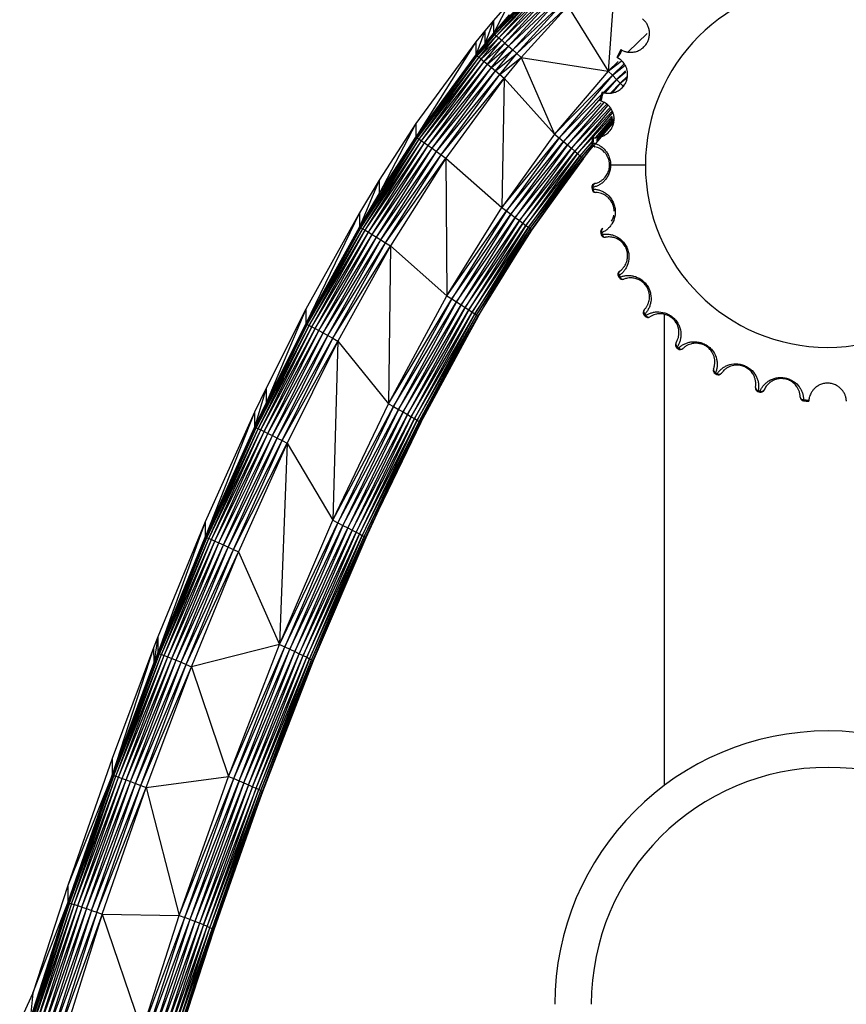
# Paper-space layout '_Derecha' of a CAD drawing. Header units: millimetres. Extents: x 0 to 133, y -13 to 1988.
# Tile 4 of 10: x 23 to 68, y 106 to 160. Entities that reach past the tile are written whole.
import ezdxf

# ---------------------------------------------------------------- set-up
doc = ezdxf.new("R2010")
doc.units = ezdxf.units.MM

psp = doc.layouts.new('_Derecha')

# ---------------------------------------------------------------- linework, layer by layer
at = {"color": 7, "linetype": 'Continuous', "lineweight": 25}
for p, q in [((55.357, 163.122), (54.935, 157.121)), ((51.322, 162.113), (48.657, 159.181)), ((48.657, 159.181), (51.374, 162.065)), ((48.712, 159.137), (51.374, 162.065)), ((48.712, 159.137), (51.458, 161.982)), ((48.803, 159.062), (51.458, 161.982)), ((48.803, 159.062), (51.573, 161.866)), ((48.928, 158.956), (51.573, 161.866)), ((48.928, 158.956), (51.717, 161.721)), ((49.082, 158.823), (51.717, 161.721)), ((49.082, 158.823), (51.884, 161.548)), ((49.263, 158.665), (51.884, 161.548)), ((49.263, 158.665), (52.072, 161.354)), ((49.465, 158.487), (52.072, 161.354)), ((49.465, 158.487), (52.276, 161.142)), ((49.685, 158.292), (52.276, 161.142)), ((49.513, 160.914), (48.638, 159.191)), ((49.513, 160.914), (48.638, 159.905)), ((49.685, 158.292), (52.491, 160.918)), ((49.916, 158.086), (52.491, 160.918)), ((49.916, 158.086), (52.711, 160.688)), ((52.711, 160.688), (50.153, 157.874)), ((52.711, 160.688), (54.935, 157.121)), ((48.638, 159.191), (49.513, 160.205)), ((49.513, 160.205), (48.657, 159.181)), ((48.638, 159.905), (48.158, 158.612)), ((48.638, 159.905), (48.158, 159.329)), ((48.638, 159.905), (48.638, 159.191)), ((48.158, 159.329), (47.668, 158.006)), ((48.158, 159.329), (47.668, 158.726)), ((48.657, 159.181), (47.687, 157.996)), ((47.687, 157.996), (48.712, 159.137)), ((47.744, 157.955), (48.712, 159.137)), ((47.744, 157.955), (48.803, 159.062)), ((47.837, 157.882), (48.803, 159.062)), ((47.837, 157.882), (48.928, 158.956)), ((47.964, 157.779), (48.928, 158.956)), ((48.158, 159.329), (48.158, 158.612)), ((48.158, 158.612), (48.638, 159.191)), ((48.657, 159.181), (48.158, 158.612)), ((48.638, 159.191), (48.657, 159.181)), ((48.657, 159.181), (48.712, 159.137)), ((48.712, 159.137), (48.803, 159.062)), ((48.803, 159.062), (48.928, 158.956)), ((48.928, 158.956), (49.082, 158.823)), ((57.06, 159.186), (56.024, 158.179)), ((47.668, 158.726), (44.37, 153.497)), ((47.668, 158.726), (44.37, 154.242)), ((47.668, 158.726), (47.668, 158.006)), ((47.668, 158.006), (48.158, 158.612)), ((48.158, 158.612), (47.687, 157.996)), ((47.964, 157.779), (49.082, 158.823)), ((48.122, 157.65), (49.082, 158.823)), ((48.122, 157.65), (49.263, 158.665)), ((48.307, 157.497), (49.263, 158.665)), ((48.307, 157.497), (49.465, 158.487)), ((48.514, 157.324), (49.465, 158.487)), ((49.082, 158.823), (49.263, 158.665)), ((49.263, 158.665), (49.465, 158.487)), ((49.465, 158.487), (49.685, 158.292)), ((44.37, 153.497), (47.668, 158.006)), ((47.687, 157.996), (44.37, 153.497)), ((47.687, 157.996), (44.39, 153.49)), ((44.39, 153.49), (47.744, 157.955)), ((44.45, 153.453), (47.744, 157.955)), ((44.45, 153.453), (47.837, 157.882)), ((44.549, 153.388), (47.837, 157.882)), ((44.549, 153.388), (47.964, 157.779)), ((44.684, 153.297), (47.964, 157.779)), ((47.668, 158.006), (47.687, 157.996)), ((47.687, 157.996), (47.744, 157.955)), ((47.744, 157.955), (47.837, 157.882)), ((47.837, 157.882), (47.964, 157.779)), ((47.964, 157.779), (48.122, 157.65)), ((48.514, 157.324), (49.685, 158.292)), ((48.738, 157.136), (49.685, 158.292)), ((48.738, 157.136), (49.916, 158.086)), ((48.975, 156.936), (49.916, 158.086)), ((48.975, 156.936), (50.153, 157.874)), ((50.153, 157.874), (49.217, 156.73)), ((49.685, 158.292), (49.916, 158.086)), ((49.916, 158.086), (50.153, 157.874)), ((50.153, 157.874), (54.935, 157.121)), ((50.153, 157.874), (51.988, 153.672)), ((44.684, 153.297), (48.122, 157.65)), ((44.851, 153.181), (48.122, 157.65)), ((44.851, 153.181), (48.307, 157.497)), ((45.047, 153.043), (48.307, 157.497)), ((45.047, 153.043), (48.514, 157.324)), ((45.267, 152.888), (48.514, 157.324)), ((48.122, 157.65), (48.307, 157.497)), ((48.307, 157.497), (48.514, 157.324)), ((48.514, 157.324), (48.738, 157.136)), ((54.935, 157.121), (55.639, 157.678)), ((55.476, 157.647), (54.935, 157.121)), ((55.807, 157.524), (55.16, 156.894)), ((55.16, 156.894), (55.854, 157.445)), ((45.267, 152.888), (48.738, 157.136)), ((45.505, 152.718), (48.738, 157.136)), ((45.505, 152.718), (48.975, 156.936)), ((45.756, 152.537), (48.975, 156.936)), ((45.756, 152.537), (49.217, 156.73)), ((49.217, 156.73), (46.013, 152.352)), ((48.738, 157.136), (48.975, 156.936)), ((48.975, 156.936), (49.217, 156.73)), ((49.217, 156.73), (49.083, 149.641)), ((49.217, 156.73), (51.988, 153.672)), ((54.935, 157.121), (51.988, 153.672)), ((51.988, 153.672), (55.16, 156.894)), ((55.16, 156.894), (52.232, 153.467)), ((54.935, 157.121), (55.16, 156.894)), ((55.16, 156.894), (55.379, 156.672)), ((55.87, 157.149), (55.379, 156.672)), ((55.379, 156.672), (55.899, 157.088)), ((55.981, 156.842), (55.587, 156.46)), ((55.587, 156.46), (55.971, 156.771)), ((54.672, 155.952), (55.379, 156.672)), ((55.379, 156.672), (54.757, 155.943)), ((55.054, 155.913), (55.587, 156.46)), ((55.587, 156.46), (55.143, 155.939)), ((55.379, 156.672), (55.587, 156.46)), ((55.587, 156.46), (55.78, 156.262)), ((52.232, 153.467), (54.563, 155.841)), ((54.504, 155.648), (52.47, 153.266)), ((52.47, 153.266), (54.538, 155.384)), ((54.692, 155.411), (52.697, 153.074)), ((52.697, 153.074), (54.855, 155.306)), ((54.917, 155.252), (52.906, 152.896)), ((52.906, 152.896), (55.037, 155.127)), ((55.076, 155.06), (53.092, 152.735)), ((53.092, 152.735), (55.154, 154.929)), ((55.188, 154.866), (53.251, 152.597)), ((54.067, 153.481), (55.146, 154.649)), ((55.166, 154.577), (54.232, 153.483)), ((44.37, 154.242), (42.361, 150.383)), ((44.37, 154.242), (42.361, 151.144)), ((44.37, 154.242), (44.37, 153.497)), ((55.235, 154.341), (54.133, 153.05)), ((54.288, 153.488), (55.198, 154.494)), ((54.291, 153.322), (55.242, 154.397)), ((54.41, 153.497), (55.283, 154.52)), ((54.758, 153.782), (55.233, 154.326)), ((44.39, 153.49), (41.29, 148.565)), ((42.361, 150.383), (44.37, 153.497)), ((42.361, 150.383), (44.39, 153.49)), ((44.37, 153.497), (44.39, 153.49)), ((44.39, 153.49), (44.45, 153.453)), ((51.988, 153.672), (49.083, 149.641)), ((49.083, 149.641), (52.232, 153.467)), ((52.232, 153.467), (49.341, 149.454)), ((51.988, 153.672), (52.232, 153.467)), ((52.232, 153.467), (52.47, 153.266)), ((53.251, 152.597), (54.06, 153.473)), ((41.29, 148.565), (44.45, 153.453)), ((41.353, 148.532), (44.45, 153.453)), ((41.353, 148.532), (44.549, 153.388)), ((41.456, 148.474), (44.549, 153.388)), ((41.456, 148.474), (44.684, 153.297)), ((41.596, 148.392), (44.684, 153.297)), ((41.596, 148.392), (44.851, 153.181)), ((41.77, 148.287), (44.851, 153.181)), ((41.77, 148.287), (45.047, 153.043)), ((41.974, 148.162), (45.047, 153.043)), ((44.45, 153.453), (44.549, 153.388)), ((44.549, 153.388), (44.684, 153.297)), ((44.684, 153.297), (44.851, 153.181)), ((44.851, 153.181), (45.047, 153.043)), ((45.047, 153.043), (45.267, 152.888)), ((49.341, 149.454), (52.47, 153.266)), ((52.47, 153.266), (49.592, 149.272)), ((49.592, 149.272), (52.697, 153.074)), ((52.697, 153.074), (49.831, 149.097)), ((52.47, 153.266), (52.697, 153.074)), ((52.697, 153.074), (52.906, 152.896)), ((54.036, 153.253), (53.379, 152.483)), ((53.379, 152.483), (54.031, 153.204)), ((53.472, 152.398), (54.053, 153.078)), ((53.472, 152.398), (54.061, 153.063)), ((54.104, 153.016), (53.53, 152.343)), ((53.549, 152.319), (54.105, 153.016)), ((54.03, 153.191), (54.088, 153.185)), ((41.974, 148.162), (45.267, 152.888)), ((42.203, 148.021), (45.267, 152.888)), ((42.203, 148.021), (45.505, 152.718)), ((42.451, 147.866), (45.505, 152.718)), ((42.451, 147.866), (45.756, 152.537)), ((42.713, 147.702), (45.756, 152.537)), ((45.267, 152.888), (45.505, 152.718)), ((45.505, 152.718), (45.756, 152.537)), ((45.756, 152.537), (46.013, 152.352)), ((49.831, 149.097), (52.906, 152.896)), ((52.906, 152.896), (50.052, 148.934)), ((50.052, 148.934), (53.092, 152.735)), ((53.092, 152.735), (50.248, 148.788)), ((50.248, 148.788), (53.251, 152.597)), ((53.251, 152.597), (50.416, 148.661)), ((50.416, 148.661), (53.379, 152.483)), ((53.379, 152.483), (50.551, 148.557)), ((50.551, 148.557), (53.472, 152.398)), ((50.65, 148.479), (53.472, 152.398)), ((52.906, 152.896), (53.092, 152.735)), ((53.092, 152.735), (53.251, 152.597)), ((53.251, 152.597), (53.379, 152.483)), ((53.379, 152.483), (53.472, 152.398)), ((53.472, 152.398), (53.53, 152.343)), ((42.713, 147.702), (46.013, 152.352)), ((46.013, 152.352), (42.98, 147.533)), ((46.013, 152.352), (49.083, 149.641)), ((46.013, 152.352), (46.07, 144.792)), ((50.65, 148.479), (53.53, 152.343)), ((53.53, 152.343), (50.711, 148.428)), ((53.549, 152.319), (50.711, 148.428)), ((50.731, 148.405), (53.549, 152.319)), ((53.549, 152.319), (53.53, 152.343)), ((56.972, 151.966), (55.064, 151.966)), ((42.361, 151.144), (41.269, 148.57)), ((42.361, 151.144), (41.269, 149.341)), ((42.361, 151.144), (42.361, 150.383)), ((41.269, 148.57), (42.361, 150.383)), ((42.361, 150.383), (41.29, 148.565)), ((54.088, 150.747), (54.03, 150.741)), ((54.03, 150.741), (54.04, 150.643)), ((54.04, 150.643), (54.098, 150.649)), ((54.088, 150.747), (54.098, 150.649)), ((41.269, 149.341), (38.325, 143.255)), ((41.269, 149.341), (38.325, 144.055)), ((41.269, 149.341), (41.269, 148.57)), ((46.07, 144.792), (49.083, 149.641)), ((46.07, 144.792), (49.341, 149.454)), ((49.341, 149.454), (46.338, 144.623)), ((46.338, 144.623), (49.592, 149.272)), ((49.592, 149.272), (46.601, 144.457)), ((49.083, 149.641), (49.341, 149.454)), ((49.341, 149.454), (49.592, 149.272)), ((49.592, 149.272), (49.831, 149.097)), ((46.601, 144.457), (49.831, 149.097)), ((49.831, 149.097), (46.85, 144.298)), ((46.85, 144.298), (50.052, 148.934)), ((50.052, 148.934), (47.079, 144.149)), ((47.079, 144.149), (50.248, 148.788)), ((50.248, 148.788), (47.284, 144.016)), ((47.284, 144.016), (50.416, 148.661)), ((50.416, 148.661), (47.46, 143.9)), ((49.831, 149.097), (50.052, 148.934)), ((50.052, 148.934), (50.248, 148.788)), ((50.248, 148.788), (50.416, 148.661)), ((50.416, 148.661), (50.551, 148.557)), ((38.325, 143.255), (41.269, 148.57)), ((41.29, 148.565), (38.325, 143.255)), ((41.29, 148.565), (38.347, 143.251)), ((38.347, 143.251), (41.353, 148.532)), ((38.411, 143.222), (41.353, 148.532)), ((38.411, 143.222), (41.456, 148.474)), ((38.517, 143.17), (41.456, 148.474)), ((38.517, 143.17), (41.596, 148.392)), ((38.661, 143.095), (41.596, 148.392)), ((38.661, 143.095), (41.77, 148.287)), ((38.841, 143), (41.77, 148.287)), ((38.841, 143), (41.974, 148.162)), ((39.051, 142.886), (41.974, 148.162)), ((41.269, 148.57), (41.29, 148.565)), ((41.29, 148.565), (41.353, 148.532)), ((41.353, 148.532), (41.456, 148.474)), ((41.456, 148.474), (41.596, 148.392)), ((41.596, 148.392), (41.77, 148.287)), ((41.77, 148.287), (41.974, 148.162)), ((41.974, 148.162), (42.203, 148.021)), ((47.46, 143.9), (50.551, 148.557)), ((50.551, 148.557), (47.6, 143.804)), ((47.6, 143.804), (50.65, 148.479)), ((47.703, 143.732), (50.65, 148.479)), ((47.703, 143.732), (50.711, 148.428)), ((50.711, 148.428), (47.766, 143.684)), ((48.939, 145.574), (50.731, 148.405)), ((50.551, 148.557), (50.65, 148.479)), ((50.65, 148.479), (50.711, 148.428)), ((50.731, 148.405), (50.711, 148.428)), ((54.574, 148.257), (54.518, 148.24)), ((54.518, 148.24), (54.546, 148.145)), ((54.546, 148.145), (54.602, 148.162)), ((54.574, 148.257), (54.602, 148.162)), ((39.051, 142.886), (42.203, 148.021)), ((39.287, 142.757), (42.203, 148.021)), ((39.287, 142.757), (42.451, 147.866)), ((39.542, 142.616), (42.451, 147.866)), ((39.542, 142.616), (42.713, 147.702)), ((39.811, 142.465), (42.713, 147.702)), ((39.811, 142.465), (42.98, 147.533)), ((42.98, 147.533), (40.086, 142.31)), ((42.203, 148.021), (42.451, 147.866)), ((42.451, 147.866), (42.713, 147.702)), ((42.713, 147.702), (42.98, 147.533)), ((42.98, 147.533), (42.864, 138.867)), ((42.98, 147.533), (46.07, 144.792)), ((55.536, 145.909), (55.484, 145.882)), ((55.536, 145.909), (55.582, 145.822)), ((55.484, 145.882), (55.531, 145.794)), ((55.531, 145.794), (55.582, 145.822)), ((42.864, 138.867), (46.07, 144.792)), ((42.864, 138.867), (46.338, 144.623)), ((46.338, 144.623), (43.142, 138.714)), ((43.142, 138.714), (46.601, 144.457)), ((46.601, 144.457), (43.412, 138.563)), ((43.412, 138.563), (46.85, 144.298)), ((46.85, 144.298), (43.669, 138.418)), ((46.07, 144.792), (46.338, 144.623)), ((46.338, 144.623), (46.601, 144.457)), ((46.601, 144.457), (46.85, 144.298)), ((46.85, 144.298), (47.079, 144.149)), ((47.788, 143.663), (48.445, 144.778)), ((38.325, 144.055), (36.146, 138.909)), ((38.325, 144.055), (36.147, 139.734)), ((38.325, 144.055), (38.325, 143.255)), ((43.669, 138.418), (47.079, 144.149)), ((47.079, 144.149), (43.906, 138.283)), ((43.906, 138.283), (47.284, 144.016)), ((47.284, 144.016), (44.118, 138.16)), ((44.118, 138.16), (47.46, 143.9)), ((47.46, 143.9), (44.299, 138.054)), ((44.299, 138.054), (47.6, 143.804)), ((47.6, 143.804), (44.444, 137.966)), ((44.444, 137.966), (47.703, 143.732)), ((44.551, 137.899), (47.703, 143.732)), ((47.079, 144.149), (47.284, 144.016)), ((47.284, 144.016), (47.46, 143.9)), ((47.46, 143.9), (47.6, 143.804)), ((47.6, 143.804), (47.703, 143.732)), ((47.703, 143.732), (47.766, 143.684)), ((56.937, 143.794), (56.892, 143.757)), ((56.892, 143.757), (56.955, 143.681)), ((56.937, 143.794), (57, 143.718)), ((58, 143.776), (58, 117.913)), ((38.347, 143.251), (35.533, 137.571)), ((35.533, 137.571), (38.411, 143.222)), ((35.599, 137.545), (38.411, 143.222)), ((36.146, 138.909), (38.325, 143.255)), ((36.146, 138.909), (38.347, 143.251)), ((38.325, 143.255), (38.347, 143.251)), ((38.347, 143.251), (38.411, 143.222)), ((38.411, 143.222), (38.517, 143.17)), ((44.551, 137.899), (47.766, 143.684)), ((47.766, 143.684), (44.616, 137.855)), ((47.788, 143.663), (44.616, 137.855)), ((44.637, 137.834), (47.788, 143.663)), ((47.788, 143.663), (47.766, 143.684)), ((56.955, 143.681), (57, 143.718)), ((35.599, 137.545), (38.517, 143.17)), ((35.707, 137.498), (38.517, 143.17)), ((35.707, 137.498), (38.661, 143.095)), ((35.854, 137.43), (38.661, 143.095)), ((35.854, 137.43), (38.841, 143)), ((36.038, 137.343), (38.841, 143)), ((36.038, 137.343), (39.051, 142.886)), ((36.253, 137.239), (39.051, 142.886)), ((36.253, 137.239), (39.287, 142.757)), ((36.493, 137.12), (39.287, 142.757)), ((38.517, 143.17), (38.661, 143.095)), ((38.661, 143.095), (38.841, 143)), ((38.841, 143), (39.051, 142.886)), ((39.051, 142.886), (39.287, 142.757)), ((39.287, 142.757), (39.542, 142.616)), ((36.493, 137.12), (39.542, 142.616)), ((36.754, 136.99), (39.542, 142.616)), ((36.754, 136.99), (39.811, 142.465)), ((37.029, 136.851), (39.811, 142.465)), ((37.029, 136.851), (40.086, 142.31)), ((40.086, 142.31), (37.311, 136.707)), ((39.542, 142.616), (39.811, 142.465)), ((39.811, 142.465), (40.086, 142.31)), ((40.086, 142.31), (39.811, 132.476)), ((40.086, 142.31), (42.864, 138.867)), ((58.724, 141.994), (58.687, 141.949)), ((58.687, 141.949), (58.763, 141.886)), ((58.724, 141.994), (58.8, 141.931)), ((58.763, 141.886), (58.8, 141.931)), ((60.828, 140.576), (60.8, 140.525)), ((60.8, 140.525), (60.888, 140.478)), ((60.828, 140.576), (60.915, 140.53)), ((60.888, 140.478), (60.915, 140.53)), ((36.147, 139.734), (35.509, 138.401)), ((36.147, 139.734), (35.511, 137.573)), ((36.147, 139.734), (36.146, 138.909)), ((63.168, 139.596), (63.151, 139.54)), ((63.151, 139.54), (63.246, 139.512)), ((63.168, 139.596), (63.263, 139.568)), ((63.246, 139.512), (63.263, 139.568)), ((35.511, 137.573), (36.146, 138.909)), ((36.146, 138.909), (35.533, 137.571)), ((39.811, 132.476), (42.864, 138.867)), ((42.864, 138.867), (43.142, 138.714)), ((65.654, 139.092), (65.648, 139.034)), ((35.509, 138.401), (32.802, 132.388)), ((35.509, 138.401), (32.808, 131.541)), ((35.509, 138.401), (35.511, 137.573)), ((39.811, 132.476), (43.142, 138.714)), ((43.142, 138.714), (40.095, 132.336)), ((40.095, 132.336), (43.412, 138.563)), ((43.412, 138.563), (40.371, 132.197)), ((40.371, 132.197), (43.669, 138.418)), ((43.669, 138.418), (40.634, 132.064)), ((43.142, 138.714), (43.412, 138.563)), ((43.412, 138.563), (43.669, 138.418)), ((43.669, 138.418), (43.906, 138.283)), ((40.634, 132.064), (43.906, 138.283)), ((43.906, 138.283), (40.877, 131.939)), ((40.877, 131.939), (44.118, 138.16)), ((44.118, 138.16), (41.093, 131.826)), ((41.093, 131.826), (44.299, 138.054)), ((44.299, 138.054), (41.278, 131.728)), ((41.278, 131.728), (44.444, 137.966)), ((44.444, 137.966), (41.427, 131.646)), ((41.427, 131.646), (44.551, 137.899)), ((41.536, 131.584), (44.551, 137.899)), ((41.536, 131.584), (44.616, 137.855)), ((44.616, 137.855), (41.602, 131.541)), ((42.311, 133.025), (44.616, 137.855)), ((44.637, 137.834), (42.311, 133.025)), ((43.906, 138.283), (44.118, 138.16)), ((44.118, 138.16), (44.299, 138.054)), ((44.299, 138.054), (44.444, 137.966)), ((44.444, 137.966), (44.551, 137.899)), ((44.551, 137.899), (44.616, 137.855)), ((44.637, 137.834), (44.616, 137.855)), ((32.808, 131.541), (35.511, 137.573)), ((35.533, 137.571), (32.808, 131.541)), ((35.533, 137.571), (32.831, 131.54)), ((32.831, 131.54), (35.599, 137.545)), ((32.898, 131.518), (35.599, 137.545)), ((32.898, 131.518), (35.707, 137.498)), ((33.008, 131.476), (35.707, 137.498)), ((33.008, 131.476), (35.854, 137.43)), ((33.158, 131.414), (35.854, 137.43)), ((33.158, 131.414), (36.038, 137.343)), ((33.344, 131.334), (36.038, 137.343)), ((35.511, 137.573), (35.533, 137.571)), ((35.533, 137.571), (35.599, 137.545)), ((35.599, 137.545), (35.707, 137.498)), ((35.707, 137.498), (35.854, 137.43)), ((35.854, 137.43), (36.038, 137.343)), ((36.038, 137.343), (36.253, 137.239)), ((33.344, 131.334), (36.253, 137.239)), ((33.563, 131.238), (36.253, 137.239)), ((33.563, 131.238), (36.493, 137.12)), ((33.808, 131.128), (36.493, 137.12)), ((33.808, 131.128), (36.754, 136.99)), ((34.073, 131.007), (36.754, 136.99)), ((34.073, 131.007), (37.029, 136.851)), ((34.352, 130.879), (37.029, 136.851)), ((34.352, 130.879), (37.311, 136.707)), ((37.311, 136.707), (34.638, 130.746)), ((36.253, 137.239), (36.493, 137.12)), ((36.493, 137.12), (36.754, 136.99)), ((36.754, 136.99), (37.029, 136.851)), ((37.311, 136.707), (36.889, 125.651)), ((37.029, 136.851), (37.311, 136.707)), ((37.311, 136.707), (39.811, 132.476)), ((42.311, 133.025), (41.602, 131.541)), ((42.311, 133.025), (41.624, 131.52)), ((32.802, 132.388), (30.205, 125.174)), ((32.802, 132.388), (30.213, 126.08)), ((32.802, 132.388), (32.808, 131.541)), ((36.889, 125.651), (39.811, 132.476)), ((39.811, 132.476), (40.095, 132.336)), ((36.889, 125.651), (40.095, 132.336)), ((40.095, 132.336), (37.178, 125.522)), ((37.178, 125.522), (40.371, 132.197)), ((40.371, 132.197), (37.459, 125.394)), ((37.459, 125.394), (40.634, 132.064)), ((40.634, 132.064), (37.727, 125.27)), ((37.727, 125.27), (40.877, 131.939)), ((40.877, 131.939), (37.973, 125.154)), ((40.095, 132.336), (40.371, 132.197)), ((40.371, 132.197), (40.634, 132.064)), ((40.634, 132.064), (40.877, 131.939)), ((40.877, 131.939), (41.093, 131.826)), ((30.205, 125.174), (32.808, 131.541)), ((30.205, 125.174), (32.831, 131.54)), ((32.831, 131.54), (30.228, 125.174)), ((30.228, 125.174), (32.898, 131.518)), ((30.296, 125.155), (32.898, 131.518)), ((30.296, 125.155), (33.008, 131.476)), ((30.407, 125.117), (33.008, 131.476)), ((30.407, 125.117), (33.158, 131.414)), ((30.559, 125.06), (33.158, 131.414)), ((30.559, 125.06), (33.344, 131.334)), ((30.748, 124.986), (33.344, 131.334)), ((32.808, 131.541), (32.831, 131.54)), ((32.831, 131.54), (32.898, 131.518)), ((32.898, 131.518), (33.008, 131.476)), ((33.008, 131.476), (33.158, 131.414)), ((33.158, 131.414), (33.344, 131.334)), ((33.344, 131.334), (33.563, 131.238)), ((37.973, 125.154), (41.093, 131.826)), ((41.093, 131.826), (38.193, 125.049)), ((38.193, 125.049), (41.278, 131.728)), ((41.278, 131.728), (38.381, 124.957)), ((38.381, 124.957), (41.427, 131.646)), ((41.427, 131.646), (38.533, 124.881)), ((38.533, 124.881), (41.536, 131.584)), ((38.643, 124.821), (41.536, 131.584)), ((38.643, 124.821), (41.602, 131.541)), ((41.602, 131.541), (38.711, 124.781)), ((41.624, 131.52), (38.711, 124.781)), ((41.624, 131.52), (38.734, 124.76)), ((41.093, 131.826), (41.278, 131.728)), ((41.278, 131.728), (41.427, 131.646)), ((41.427, 131.646), (41.536, 131.584)), ((41.536, 131.584), (41.602, 131.541)), ((41.624, 131.52), (41.602, 131.541)), ((30.748, 124.986), (33.563, 131.238)), ((30.969, 124.898), (33.563, 131.238)), ((30.969, 124.898), (33.808, 131.128)), ((31.217, 124.796), (33.808, 131.128)), ((31.217, 124.796), (34.073, 131.007)), ((31.486, 124.684), (34.073, 131.007)), ((31.486, 124.684), (34.352, 130.879)), ((31.769, 124.565), (34.352, 130.879)), ((33.563, 131.238), (33.808, 131.128)), ((33.808, 131.128), (34.073, 131.007)), ((34.073, 131.007), (34.352, 130.879)), ((34.352, 130.879), (34.638, 130.746)), ((31.769, 124.565), (34.638, 130.746)), ((32.059, 124.44), (34.638, 130.746)), ((34.638, 130.746), (36.889, 125.651)), ((30.213, 126.08), (29.976, 125.471)), ((30.213, 126.08), (29.993, 124.631)), ((30.213, 126.08), (30.205, 125.174)), ((29.976, 125.471), (27.691, 118.482)), ((29.976, 125.471), (27.691, 119.407)), ((29.976, 125.471), (29.993, 124.631)), ((36.889, 125.651), (32.059, 124.44)), ((34.084, 118.417), (36.889, 125.651)), ((34.084, 118.417), (37.178, 125.522)), ((34.377, 118.297), (37.178, 125.522)), ((34.377, 118.297), (37.459, 125.394)), ((34.662, 118.177), (37.459, 125.394)), ((36.889, 125.651), (37.178, 125.522)), ((37.178, 125.522), (37.459, 125.394)), ((37.459, 125.394), (37.727, 125.27)), ((30.228, 125.174), (27.714, 118.484)), ((27.714, 118.484), (30.296, 125.155)), ((27.783, 118.467), (30.296, 125.155)), ((27.783, 118.467), (30.407, 125.117)), ((27.895, 118.433), (30.407, 125.117)), ((27.895, 118.433), (30.559, 125.06)), ((28.049, 118.381), (30.559, 125.06)), ((28.049, 118.381), (30.748, 124.986)), ((28.24, 118.313), (30.748, 124.986)), ((28.24, 118.313), (30.969, 124.898)), ((28.464, 118.231), (30.969, 124.898)), ((29.993, 124.631), (30.205, 125.174)), ((29.993, 124.631), (30.228, 125.174)), ((30.205, 125.174), (30.228, 125.174)), ((30.228, 125.174), (30.296, 125.155)), ((30.296, 125.155), (30.407, 125.117)), ((30.407, 125.117), (30.559, 125.06)), ((30.559, 125.06), (30.748, 124.986)), ((30.748, 124.986), (30.969, 124.898)), ((30.969, 124.898), (31.217, 124.796)), ((34.662, 118.177), (37.727, 125.27)), ((34.933, 118.062), (37.727, 125.27)), ((34.933, 118.062), (37.973, 125.154)), ((35.183, 117.954), (37.973, 125.154)), ((35.183, 117.954), (38.193, 125.049)), ((35.405, 117.855), (38.193, 125.049)), ((35.405, 117.855), (38.381, 124.957)), ((35.596, 117.769), (38.381, 124.957)), ((35.596, 117.769), (38.533, 124.881)), ((38.533, 124.881), (35.749, 117.696)), ((35.749, 117.696), (38.643, 124.821)), ((35.861, 117.64), (38.643, 124.821)), ((37.727, 125.27), (37.973, 125.154)), ((37.973, 125.154), (38.193, 125.049)), ((38.193, 125.049), (38.381, 124.957)), ((38.381, 124.957), (38.533, 124.881)), ((38.533, 124.881), (38.643, 124.821)), ((38.643, 124.821), (38.711, 124.781)), ((27.691, 118.482), (29.993, 124.631)), ((29.993, 124.631), (27.714, 118.484)), ((28.464, 118.231), (31.217, 124.796)), ((28.715, 118.137), (31.217, 124.796)), ((28.715, 118.137), (31.486, 124.684)), ((28.986, 118.033), (31.486, 124.684)), ((28.986, 118.033), (31.769, 124.565)), ((29.272, 117.921), (31.769, 124.565)), ((29.272, 117.921), (32.059, 124.44)), ((29.565, 117.805), (32.059, 124.44)), ((31.217, 124.796), (31.486, 124.684)), ((31.486, 124.684), (31.769, 124.565)), ((31.769, 124.565), (32.059, 124.44)), ((32.059, 124.44), (34.084, 118.417)), ((35.861, 117.64), (38.711, 124.781)), ((38.711, 124.781), (35.93, 117.6)), ((38.734, 124.76), (35.93, 117.6)), ((38.734, 124.76), (35.953, 117.579)), ((38.734, 124.76), (38.711, 124.781)), ((27.691, 119.407), (25.27, 112.428)), ((27.691, 119.407), (27.691, 118.482)), ((25.261, 111.477), (27.714, 118.484)), ((25.261, 111.477), (27.691, 118.482)), ((27.691, 118.482), (25.27, 112.428)), ((25.284, 111.481), (27.714, 118.484)), ((27.783, 118.467), (25.284, 111.481)), ((25.353, 111.467), (27.783, 118.467)), ((25.353, 111.467), (27.895, 118.433)), ((25.467, 111.436), (27.895, 118.433)), ((25.467, 111.436), (28.049, 118.381)), ((25.622, 111.389), (28.049, 118.381)), ((27.691, 118.482), (27.714, 118.484)), ((27.714, 118.484), (27.783, 118.467)), ((27.783, 118.467), (27.895, 118.433)), ((27.895, 118.433), (28.049, 118.381)), ((28.049, 118.381), (28.24, 118.313)), ((29.565, 117.805), (34.084, 118.417)), ((31.386, 110.795), (34.084, 118.417)), ((34.084, 118.417), (34.377, 118.297)), ((25.622, 111.389), (28.24, 118.313)), ((25.815, 111.327), (28.24, 118.313)), ((25.815, 111.327), (28.464, 118.231)), ((26.04, 111.251), (28.464, 118.231)), ((26.04, 111.251), (28.715, 118.137)), ((26.293, 111.163), (28.715, 118.137)), ((26.293, 111.163), (28.986, 118.033)), ((26.567, 111.066), (28.986, 118.033)), ((26.567, 111.066), (29.272, 117.921)), ((26.856, 110.961), (29.272, 117.921)), ((26.856, 110.961), (29.565, 117.805)), ((27.151, 110.852), (29.565, 117.805)), ((28.24, 118.313), (28.464, 118.231)), ((28.464, 118.231), (28.715, 118.137)), ((28.715, 118.137), (28.986, 118.033)), ((28.986, 118.033), (29.272, 117.921)), ((29.272, 117.921), (29.565, 117.805)), ((29.565, 117.805), (31.386, 110.795)), ((31.386, 110.795), (34.377, 118.297)), ((31.682, 110.683), (34.377, 118.297)), ((31.682, 110.683), (34.662, 118.177)), ((34.662, 118.177), (31.97, 110.571)), ((34.933, 118.062), (31.97, 110.571)), ((34.933, 118.062), (32.243, 110.463)), ((35.183, 117.954), (32.243, 110.463)), ((35.183, 117.954), (32.496, 110.362)), ((35.405, 117.855), (32.496, 110.362)), ((32.721, 110.269), (35.405, 117.855)), ((34.377, 118.297), (34.662, 118.177)), ((34.662, 118.177), (34.933, 118.062)), ((34.933, 118.062), (35.183, 117.954)), ((35.183, 117.954), (35.405, 117.855)), ((35.405, 117.855), (35.596, 117.769)), ((35.596, 117.769), (32.721, 110.269)), ((32.913, 110.187), (35.596, 117.769)), ((32.913, 110.187), (35.749, 117.696)), ((33.068, 110.117), (35.749, 117.696)), ((33.068, 110.117), (35.861, 117.64)), ((33.181, 110.063), (35.861, 117.64)), ((33.181, 110.063), (35.93, 117.6)), ((33.251, 110.024), (35.93, 117.6)), ((33.274, 110.003), (35.93, 117.6)), ((35.596, 117.769), (35.749, 117.696)), ((35.635, 116.716), (35.93, 117.6)), ((35.953, 117.579), (35.635, 116.716)), ((35.749, 117.696), (35.861, 117.64)), ((35.861, 117.64), (35.93, 117.6)), ((35.93, 117.6), (35.953, 117.579)), ((35.635, 116.716), (33.274, 110.003)), ((25.27, 112.428), (23.346, 106.519)), ((25.27, 112.428), (25.261, 111.477)), ((25.284, 111.481), (23.058, 104.565)), ((23.058, 104.565), (25.261, 111.477)), ((25.353, 111.467), (23.058, 104.565)), ((23.123, 104.534), (25.353, 111.467)), ((25.467, 111.436), (23.123, 104.534)), ((23.19, 105.063), (25.261, 111.477)), ((25.467, 111.436), (23.234, 104.487)), ((25.622, 111.389), (23.234, 104.487)), ((23.346, 106.519), (25.261, 111.477)), ((25.622, 111.389), (23.389, 104.426)), ((25.815, 111.327), (23.389, 104.426)), ((25.815, 111.327), (23.583, 104.351)), ((25.284, 111.481), (25.261, 111.477)), ((25.353, 111.467), (25.284, 111.481)), ((25.353, 111.467), (25.467, 111.436)), ((25.467, 111.436), (25.622, 111.389)), ((25.622, 111.389), (25.815, 111.327)), ((25.815, 111.327), (26.04, 111.251)), ((26.04, 111.251), (23.583, 104.351)), ((26.04, 111.251), (23.811, 104.266)), ((26.293, 111.163), (23.811, 104.266)), ((26.293, 111.163), (24.068, 104.172)), ((26.567, 111.066), (24.068, 104.172)), ((26.567, 111.066), (24.347, 104.071)), ((26.856, 110.961), (24.347, 104.071)), ((26.856, 110.961), (24.642, 103.967)), ((27.151, 110.852), (24.642, 103.967)), ((27.151, 110.852), (24.943, 103.861)), ((26.04, 111.251), (26.293, 111.163)), ((26.293, 111.163), (26.567, 111.066)), ((26.567, 111.066), (26.856, 110.961)), ((26.856, 110.961), (27.151, 110.852)), ((27.151, 110.852), (31.386, 110.795)), ((27.151, 110.852), (29.343, 104.43)), ((29.343, 104.43), (31.386, 110.795)), ((31.386, 110.795), (31.682, 110.683)), ((29.343, 104.43), (31.682, 110.683)), ((29.637, 104.326), (31.682, 110.683)), ((31.97, 110.571), (29.637, 104.326)), ((31.97, 110.571), (29.923, 104.226)), ((32.243, 110.463), (29.923, 104.226)), ((32.243, 110.463), (30.196, 104.132)), ((32.496, 110.362), (30.196, 104.132)), ((32.496, 110.362), (30.448, 104.046)), ((32.721, 110.269), (30.448, 104.046)), ((32.721, 110.269), (30.674, 103.971)), ((31.97, 110.571), (31.682, 110.683)), ((32.243, 110.463), (31.97, 110.571)), ((32.496, 110.362), (32.243, 110.463)), ((32.721, 110.269), (32.496, 110.362)), ((32.913, 110.187), (32.721, 110.269)), ((30.674, 103.971), (32.913, 110.187)), ((30.868, 103.907), (32.913, 110.187)), ((30.868, 103.907), (33.068, 110.117)), ((31.025, 103.856), (33.068, 110.117)), ((31.025, 103.856), (33.181, 110.063)), ((33.181, 110.063), (31.141, 103.821)), ((31.141, 103.821), (33.251, 110.024)), ((33.251, 110.024), (31.215, 103.801)), ((31.215, 103.801), (33.274, 110.003)), ((33.274, 110.003), (31.242, 103.79)), ((33.068, 110.117), (32.913, 110.187)), ((33.181, 110.063), (33.068, 110.117)), ((33.181, 110.063), (33.251, 110.024)), ((33.251, 110.024), (33.274, 110.003)), ((23.346, 106.519), (22.623, 104.964)), ((23.346, 106.519), (23.19, 105.063))]:
    psp.add_line(p, q, dxfattribs=at)
for centre, radius, start, end in [((66.972, 151.966), 10, 0, 180), ((66.972, 151.966), 13, 150.8042, 152.9458), ((66.972, 151.966), 12.941, 150.8071, 152.9429), ((66.972, 151.966), 13, 162.0542, 164.1958), ((66.972, 151.966), 12.941, 162.0571, 164.1929), ((66.972, 151.966), 13, 173.3042, 174.5938), ((66.972, 151.966), 12.941, 173.3071, 174.5938), ((54.229, 153.172), 0.2, 174.5938, 257.9727), ((54.254, 153.136), 0.173, 163.3959, 247.3627), ((66.972, 151.966), 10, 180, 0), ((54.229, 150.76), 0.2, 102.0273, 185.4062), ((54.254, 150.796), 0.173, 112.6373, 196.6041), ((54.239, 150.663), 0.2, 185.8438, 269.2227), ((54.27, 150.632), 0.173, 174.6459, 258.6127), ((54.709, 148.297), 0.2, 113.2773, 196.6562), ((54.738, 148.204), 0.2, 197.0938, 280.4727), ((54.727, 148.338), 0.173, 123.8873, 207.8541), ((54.774, 148.18), 0.173, 185.8959, 269.8627), ((55.661, 145.975), 0.2, 124.5273, 207.9062), ((55.67, 146.018), 0.173, 135.1373, 219.1041), ((55.707, 145.889), 0.2, 208.3438, 291.7227), ((55.747, 145.873), 0.173, 197.1459, 281.1127), ((57.047, 143.884), 0.2, 135.7773, 219.1562), ((57.047, 143.928), 0.173, 146.3873, 230.3541), ((57.109, 143.808), 0.2, 219.5938, 302.9727), ((57.152, 143.8), 0.173, 208.3959, 292.3627), ((58.814, 142.103), 0.2, 147.0273, 230.4062), ((58.806, 142.146), 0.173, 157.6373, 241.6041), ((58.89, 142.041), 0.2, 230.8438, 314.2227), ((58.933, 142.041), 0.173, 219.6459, 303.6127), ((60.895, 140.701), 0.2, 158.2773, 241.6562), ((60.879, 140.741), 0.173, 168.8873, 252.8541), ((60.981, 140.655), 0.2, 242.0938, 325.4727), ((61.024, 140.664), 0.173, 230.8959, 314.8627), ((63.21, 139.732), 0.2, 169.5273, 252.9062), ((63.186, 139.768), 0.173, 180.1373, 264.1041), ((63.303, 139.703), 0.2, 253.3438, 336.7227), ((63.343, 139.721), 0.173, 242.1459, 326.1127), ((65.638, 139.264), 0.173, 191.3873, 275.3541), ((65.669, 139.233), 0.2, 180.7773, 264.1562), ((66.972, 151.966), 13, 264.1562, 265.4458), ((66.972, 151.966), 12.941, 264.1562, 265.4429), ((67, 105.913), 15, 0, 180), ((67, 105.913), 13, 0, 180)]:
    psp.add_arc(centre, radius, start, end, dxfattribs=at)
for points, knots in [([(57.196, 159.189), (57.195, 159.218), (57.194, 159.28), (57.181, 159.371), (57.16, 159.465), (57.129, 159.56), (57.076, 159.679), (56.982, 159.833), (56.878, 159.931), (56.817, 159.988)], [0, 0, 0, 0, 0.086128, 0.179126, 0.27918, 0.386439, 0.501024, 0.709144, 1, 1, 1, 1]), ([(55.674, 158.278), (55.702, 158.264), (55.756, 158.237), (55.837, 158.207), (55.912, 158.186), (55.981, 158.171), (56.043, 158.162), (56.166, 158.151), (56.347, 158.162), (56.599, 158.24), (56.839, 158.388), (57.022, 158.597), (57.128, 158.803), (57.186, 158.996), (57.193, 159.122), (57.196, 159.189)], [0, 0, 0, 0, 0.053093, 0.101565, 0.145417, 0.184651, 0.21927, 0.249279, 0.385797, 0.499608, 0.631216, 0.749234, 0.826656, 0.909409, 1, 1, 1, 1]), ([(55.447, 157.853), (55.439, 157.857), (55.424, 157.865), (55.408, 157.873), (55.397, 157.878), (55.395, 157.879), (55.395, 157.879)], [0, 0, 0, 0, 0.249127, 0.49924, 0.749006, 1, 1, 1, 1]), ([(55.995, 156.941), (55.994, 156.967), (55.993, 157.021), (55.983, 157.101), (55.967, 157.183), (55.944, 157.265), (55.913, 157.347), (55.874, 157.429), (55.819, 157.521), (55.738, 157.628), (55.615, 157.751), (55.507, 157.817), (55.447, 157.853)], [0, 0, 0, 0, 0.0597263, 0.1231046, 0.1903342, 0.261582, 0.3369885, 0.4166719, 0.5007325, 0.6290201, 0.7954234, 1, 1, 1, 1]), ([(55.624, 158.308), (55.624, 158.307), (55.626, 158.306), (55.636, 158.3), (55.651, 158.291), (55.667, 158.283), (55.674, 158.278)], [0, 0, 0, 0, 0.250939, 0.500697, 0.750812, 1, 1, 1, 1]), ([(54.66, 155.953), (54.693, 155.944), (54.754, 155.927), (54.844, 155.914), (54.925, 155.908), (54.996, 155.908), (55.115, 155.916), (55.277, 155.949), (55.492, 156.044), (55.688, 156.191), (55.84, 156.382), (55.933, 156.575), (55.986, 156.758), (55.992, 156.879), (55.995, 156.941)], [0, 0, 0, 0, 0.0628421, 0.119159, 0.1689524, 0.2122248, 0.2489806, 0.3847069, 0.4991829, 0.6323217, 0.7492309, 0.8305302, 0.9131569, 1, 1, 1, 1]), ([(54.605, 155.972), (54.605, 155.971), (54.607, 155.971), (54.618, 155.967), (54.635, 155.961), (54.652, 155.956), (54.66, 155.953)], [0, 0, 0, 0, 0.250939, 0.500697, 0.750812, 1, 1, 1, 1]), ([(54.52, 155.491), (54.512, 155.494), (54.495, 155.499), (54.477, 155.503), (54.466, 155.506), (54.464, 155.507), (54.464, 155.507)], [0, 0, 0, 0, 0.249127, 0.49924, 0.749006, 1, 1, 1, 1]), ([(55.255, 154.502), (55.254, 154.527), (55.253, 154.578), (55.245, 154.653), (55.231, 154.729), (55.211, 154.804), (55.176, 154.906), (55.114, 155.033), (55.021, 155.163), (54.91, 155.278), (54.796, 155.365), (54.665, 155.44), (54.573, 155.473), (54.52, 155.491)], [0, 0, 0, 0, 0.046618, 0.094796, 0.144754, 0.196688, 0.250771, 0.368326, 0.500666, 0.61663, 0.750264, 0.855746, 1, 1, 1, 1]), ([(54.119, 153.474), (54.149, 153.472), (54.207, 153.468), (54.289, 153.471), (54.362, 153.478), (54.425, 153.489), (54.53, 153.513), (54.669, 153.564), (54.847, 153.671), (55.004, 153.815), (55.127, 153.99), (55.203, 154.165), (55.247, 154.334), (55.252, 154.446), (55.255, 154.502)], [0, 0, 0, 0, 0.0626, 0.118791, 0.168573, 0.211949, 0.248922, 0.383848, 0.498867, 0.632473, 0.749382, 0.834397, 0.917091, 1, 1, 1, 1]), ([(54.061, 153.482), (54.062, 153.482), (54.063, 153.482), (54.075, 153.48), (54.093, 153.477), (54.11, 153.475), (54.119, 153.474)], [0, 0, 0, 0, 0.250939, 0.500697, 0.750812, 1, 1, 1, 1]), ([(54.088, 153.185), (54.118, 153.178), (54.177, 153.164), (54.264, 153.135), (54.347, 153.1), (54.458, 153.043), (54.59, 152.956), (54.739, 152.819), (54.868, 152.653), (54.957, 152.485), (55.01, 152.337), (55.04, 152.217), (55.06, 152.093), (55.062, 152.008), (55.064, 151.966)], [0, 0, 0, 0, 0.0638, 0.126409, 0.188015, 0.248807, 0.377067, 0.498688, 0.628098, 0.748875, 0.812074, 0.874633, 0.938197, 1, 1, 1, 1]), ([(55.005, 151.966), (55.005, 151.99), (55.004, 152.037), (54.996, 152.108), (54.984, 152.179), (54.966, 152.249), (54.944, 152.319), (54.903, 152.421), (54.829, 152.552), (54.682, 152.732), (54.512, 152.855), (54.332, 152.939), (54.239, 152.963), (54.187, 152.977)], [0, 0, 0, 0, 0.0394, 0.079391, 0.120286, 0.162375, 0.205925, 0.251178, 0.367658, 0.501334, 0.750901, 0.862495, 1, 1, 1, 1]), ([(55.064, 151.966), (55.063, 151.938), (55.062, 151.883), (55.053, 151.799), (55.037, 151.703), (55.01, 151.596), (54.957, 151.448), (54.869, 151.28), (54.739, 151.114), (54.591, 150.977), (54.433, 150.873), (54.264, 150.792), (54.147, 150.762), (54.088, 150.747)], [0, 0, 0, 0, 0.041052, 0.082574, 0.125027, 0.187452, 0.250836, 0.371474, 0.500823, 0.622131, 0.750149, 0.873022, 1, 1, 1, 1]), ([(54.187, 150.956), (54.221, 150.964), (54.287, 150.98), (54.38, 151.015), (54.464, 151.056), (54.539, 151.101), (54.605, 151.148), (54.663, 151.197), (54.73, 151.262), (54.804, 151.348), (54.878, 151.464), (54.936, 151.586), (54.976, 151.711), (55.001, 151.839), (55.004, 151.924), (55.005, 151.966)], [0, 0, 0, 0, 0.090237, 0.174154, 0.251767, 0.323095, 0.388162, 0.447001, 0.499656, 0.600694, 0.693336, 0.778395, 0.856922, 0.930247, 1, 1, 1, 1]), ([(54.098, 150.649), (54.129, 150.647), (54.189, 150.645), (54.28, 150.633), (54.368, 150.615), (54.488, 150.581), (54.634, 150.522), (54.861, 150.383), (55.07, 150.175), (55.225, 149.89), (55.301, 149.646), (55.324, 149.391), (55.292, 149.068), (55.178, 148.796), (55.022, 148.581), (54.887, 148.447), (54.737, 148.336), (54.629, 148.283), (54.574, 148.257)], [0, 0, 0, 0, 0.031937, 0.063278, 0.094117, 0.124549, 0.188753, 0.249636, 0.374298, 0.437117, 0.499707, 0.562169, 0.625092, 0.749808, 0.810607, 0.874772, 0.936357, 1, 1, 1, 1]), ([(55.255, 149.43), (55.254, 149.457), (55.253, 149.511), (55.243, 149.593), (55.227, 149.674), (55.204, 149.754), (55.175, 149.831), (55.12, 149.947), (55.022, 150.095), (54.88, 150.234), (54.722, 150.34), (54.568, 150.408), (54.403, 150.452), (54.296, 150.459), (54.236, 150.463)], [0, 0, 0, 0, 0.041789, 0.083002, 0.124073, 0.165443, 0.207542, 0.25078, 0.366606, 0.501114, 0.616455, 0.751052, 0.861778, 1, 1, 1, 1]), ([(55.229, 149.223), (55.222, 149.185), (55.197, 149.054), (55.14, 148.956), (55.1, 148.886)], [0, 0, 0, 0, 0.290468, 1, 1, 1, 1]), ([(54.602, 148.162), (54.633, 148.167), (54.693, 148.177), (54.783, 148.183), (54.874, 148.182), (54.998, 148.172), (55.153, 148.142), (55.402, 148.051), (55.648, 147.888), (55.855, 147.638), (55.978, 147.414), (56.051, 147.168), (56.082, 146.845), (56.023, 146.556), (55.912, 146.315), (55.806, 146.157), (55.681, 146.019), (55.584, 145.946), (55.536, 145.909)], [0, 0, 0, 0, 0.031937, 0.063278, 0.094117, 0.124549, 0.188753, 0.249636, 0.374298, 0.437117, 0.499707, 0.562169, 0.625092, 0.749808, 0.810607, 0.874772, 0.936357, 1, 1, 1, 1]), ([(55.995, 146.991), (55.994, 147.017), (55.993, 147.068), (55.984, 147.146), (55.97, 147.222), (55.95, 147.297), (55.924, 147.369), (55.893, 147.44), (55.83, 147.56), (55.707, 147.722), (55.526, 147.866), (55.331, 147.963), (55.149, 148.013), (54.958, 148.031), (54.84, 148.016), (54.774, 148.007)], [0, 0, 0, 0, 0.038697, 0.075989, 0.112134, 0.147416, 0.182141, 0.216628, 0.251203, 0.366728, 0.500981, 0.615441, 0.751057, 0.860979, 1, 1, 1, 1]), ([(55.547, 146.14), (55.576, 146.161), (55.632, 146.202), (55.704, 146.271), (55.765, 146.34), (55.815, 146.407), (55.868, 146.492), (55.92, 146.597), (55.964, 146.729), (55.99, 146.859), (55.993, 146.949), (55.995, 146.991)], [0, 0, 0, 0, 0.12121, 0.231834, 0.331889, 0.421399, 0.500397, 0.645004, 0.775998, 0.894032, 1, 1, 1, 1]), ([(55.582, 145.822), (55.611, 145.833), (55.668, 145.854), (55.756, 145.878), (55.845, 145.895), (55.968, 145.909), (56.126, 145.91), (56.389, 145.869), (56.662, 145.757), (56.913, 145.553), (57.077, 145.356), (57.196, 145.13), (57.29, 144.819), (57.289, 144.524), (57.227, 144.266), (57.154, 144.091), (57.058, 143.93), (56.978, 143.84), (56.937, 143.794)], [0, 0, 0, 0, 0.031937, 0.063278, 0.094117, 0.124549, 0.188753, 0.249636, 0.374298, 0.437117, 0.499707, 0.562169, 0.625092, 0.749808, 0.810607, 0.874772, 0.936357, 1, 1, 1, 1]), ([(57.196, 144.744), (57.195, 144.771), (57.194, 144.825), (57.184, 144.907), (57.168, 144.987), (57.146, 145.065), (57.118, 145.14), (57.085, 145.212), (57.013, 145.341), (56.863, 145.523), (56.637, 145.673), (56.402, 145.758), (56.191, 145.783), (55.977, 145.768), (55.851, 145.727), (55.781, 145.703)], [0, 0, 0, 0, 0.04098, 0.079914, 0.116978, 0.152374, 0.186338, 0.219135, 0.251057, 0.367921, 0.500323, 0.613868, 0.750797, 0.859992, 1, 1, 1, 1]), ([(56.903, 144.023), (56.923, 144.045), (56.961, 144.086), (57.01, 144.151), (57.051, 144.214), (57.084, 144.275), (57.123, 144.358), (57.162, 144.468), (57.191, 144.605), (57.194, 144.699), (57.196, 144.744)], [0, 0, 0, 0, 0.119113, 0.228708, 0.328795, 0.419385, 0.500496, 0.686219, 0.852512, 1, 1, 1, 1]), ([(57, 143.718), (57.026, 143.734), (57.077, 143.766), (57.159, 143.806), (57.243, 143.841), (57.361, 143.879), (57.516, 143.911), (57.781, 143.921), (58.071, 143.865), (58.358, 143.713), (58.557, 143.553), (58.718, 143.354), (58.87, 143.068), (58.927, 142.778), (58.917, 142.512), (58.879, 142.326), (58.816, 142.15), (58.755, 142.046), (58.724, 141.994)], [0, 0, 0, 0, 0.031937, 0.063278, 0.094117, 0.124549, 0.188753, 0.249636, 0.374298, 0.437117, 0.499707, 0.562169, 0.625092, 0.749808, 0.810607, 0.874772, 0.936357, 1, 1, 1, 1]), ([(58.813, 142.774), (58.812, 142.802), (58.811, 142.858), (58.8, 142.943), (58.783, 143.025), (58.76, 143.103), (58.731, 143.179), (58.697, 143.25), (58.637, 143.356), (58.53, 143.496), (58.354, 143.642), (58.141, 143.752), (57.893, 143.812), (57.678, 143.808), (57.501, 143.772), (57.359, 143.723), (57.267, 143.669), (57.217, 143.64)], [0, 0, 0, 0, 0.0422328, 0.0821355, 0.1198042, 0.1553534, 0.1889187, 0.2206617, 0.250773, 0.3319773, 0.413379, 0.5008056, 0.6129008, 0.7507275, 0.8193233, 0.9023971, 1, 1, 1, 1]), ([(58.646, 142.212), (58.664, 142.241), (58.698, 142.297), (58.738, 142.385), (58.768, 142.47), (58.79, 142.552), (58.804, 142.63), (58.811, 142.703), (58.812, 142.751), (58.813, 142.774)], [0, 0, 0, 0, 0.180048, 0.347639, 0.502798, 0.645562, 0.775975, 0.894094, 1, 1, 1, 1]), ([(58.8, 141.931), (58.823, 141.952), (58.867, 141.993), (58.94, 142.049), (59.015, 142.099), (59.124, 142.159), (59.27, 142.221), (59.527, 142.283), (59.823, 142.284), (60.133, 142.191), (60.36, 142.073), (60.557, 141.909), (60.762, 141.658), (60.874, 141.385), (60.916, 141.123), (60.915, 140.933), (60.888, 140.748), (60.848, 140.634), (60.828, 140.576)], [0, 0, 0, 0, 0.031937, 0.063278, 0.094117, 0.124549, 0.188753, 0.249636, 0.374298, 0.437117, 0.499707, 0.562169, 0.625092, 0.749808, 0.810607, 0.874772, 0.936357, 1, 1, 1, 1]), ([(60.783, 141.157), (60.782, 141.187), (60.781, 141.245), (60.769, 141.332), (60.751, 141.415), (60.727, 141.494), (60.698, 141.569), (60.664, 141.639), (60.601, 141.749), (60.486, 141.896), (60.285, 142.052), (60.071, 142.147), (59.862, 142.19), (59.656, 142.193), (59.475, 142.158), (59.314, 142.098), (59.166, 142.017), (59.077, 141.94), (59.029, 141.897)], [0, 0, 0, 0, 0.042779, 0.083118, 0.121063, 0.156669, 0.190002, 0.221145, 0.250198, 0.337285, 0.41823, 0.500064, 0.571335, 0.65427, 0.750427, 0.818261, 0.901427, 1, 1, 1, 1]), ([(60.709, 140.775), (60.72, 140.803), (60.74, 140.858), (60.761, 140.94), (60.774, 141.018), (60.781, 141.089), (60.782, 141.135), (60.783, 141.157)], [0, 0, 0, 0, 0.238848, 0.458248, 0.65822, 0.838791, 1, 1, 1, 1]), ([(60.915, 140.53), (60.933, 140.554), (60.969, 140.604), (61.029, 140.672), (61.093, 140.736), (61.188, 140.817), (61.319, 140.905), (61.56, 141.017), (61.849, 141.075), (62.172, 141.045), (62.417, 140.973), (62.642, 140.851), (62.892, 140.644), (63.056, 140.398), (63.148, 140.149), (63.184, 139.963), (63.193, 139.776), (63.177, 139.657), (63.168, 139.596)], [0, 0, 0, 0, 0.031937, 0.063278, 0.094117, 0.124549, 0.188753, 0.249636, 0.374298, 0.437117, 0.499707, 0.562169, 0.625092, 0.749808, 0.810607, 0.874772, 0.936357, 1, 1, 1, 1]), ([(63.03, 139.956), (63.029, 139.988), (63.028, 140.049), (63.015, 140.14), (62.995, 140.227), (62.97, 140.307), (62.939, 140.382), (62.905, 140.451), (62.838, 140.564), (62.716, 140.713), (62.499, 140.871), (62.218, 140.981), (61.879, 141.003), (61.613, 140.925), (61.417, 140.816), (61.27, 140.701), (61.19, 140.597), (61.146, 140.541)], [0, 0, 0, 0, 0.0436369, 0.0846261, 0.1229877, 0.1587461, 0.1919319, 0.2225828, 0.2507473, 0.3436572, 0.4248462, 0.5007536, 0.6106201, 0.7500662, 0.8171334, 0.9004081, 1, 1, 1, 1]), ([(63.263, 139.568), (63.275, 139.596), (63.301, 139.651), (63.346, 139.73), (63.397, 139.805), (63.474, 139.902), (63.585, 140.015), (63.8, 140.171), (64.072, 140.285), (64.395, 140.318), (64.649, 140.296), (64.894, 140.22), (65.179, 140.066), (65.388, 139.857), (65.527, 139.63), (65.598, 139.455), (65.644, 139.273), (65.651, 139.153), (65.654, 139.092)], [0, 0, 0, 0, 0.031937, 0.063278, 0.094117, 0.124549, 0.188753, 0.249636, 0.374298, 0.437117, 0.499707, 0.562169, 0.625092, 0.749808, 0.810607, 0.874772, 0.936357, 1, 1, 1, 1]), ([(65.469, 139.23), (65.467, 139.265), (65.465, 139.332), (65.448, 139.43), (65.424, 139.521), (65.395, 139.603), (65.361, 139.677), (65.325, 139.743), (65.253, 139.856), (65.123, 140.003), (64.896, 140.154), (64.639, 140.24), (64.368, 140.258), (64.101, 140.206), (63.891, 140.103), (63.725, 139.973), (63.587, 139.821), (63.522, 139.694), (63.487, 139.624)], [0, 0, 0, 0, 0.045231, 0.087294, 0.126197, 0.161948, 0.194561, 0.224052, 0.250442, 0.347268, 0.428971, 0.500358, 0.571656, 0.65336, 0.750251, 0.816451, 0.899649, 1, 1, 1, 1]), ([(68, 139.066), (67.996, 139.099), (67.988, 139.162), (67.967, 139.248), (67.944, 139.32), (67.904, 139.419), (67.838, 139.539), (67.724, 139.682), (67.585, 139.805), (67.408, 139.911), (67.203, 139.982), (66.973, 140.008), (66.743, 139.982), (66.538, 139.911), (66.36, 139.806), (66.221, 139.683), (66.107, 139.54), (66.029, 139.397), (65.969, 139.237), (65.953, 139.128), (65.944, 139.066)], [0, 0, 0, 0, 0.0385, 0.072082, 0.100748, 0.124498, 0.191678, 0.2495, 0.316058, 0.374649, 0.439426, 0.499854, 0.560314, 0.625171, 0.683681, 0.750199, 0.807966, 0.87513, 0.927683, 1, 1, 1, 1]), ([(65.944, 139.066), (65.943, 139.057), (65.942, 139.04), (65.941, 139.022), (65.94, 139.009), (65.94, 139.008), (65.94, 139.007)], [0, 0, 0, 0, 0.2491267, 0.4992401, 0.7490064, 1, 1, 1, 1]), ([(68.004, 139.007), (68.004, 139.008), (68.004, 139.009), (68.004, 139.022), (68.003, 139.04), (68.001, 139.057), (68, 139.066)], [0, 0, 0, 0, 0.250939, 0.500697, 0.750812, 1, 1, 1, 1])]:
    psp.add_open_spline(points, degree=3, knots=knots, dxfattribs=at)
psp.add_open_spline([(63.013, 139.768), (63.024, 139.83), (63.03, 139.893), (63.03, 139.956)], degree=3, dxfattribs=at)

doc.saveas('drawing.dxf')
